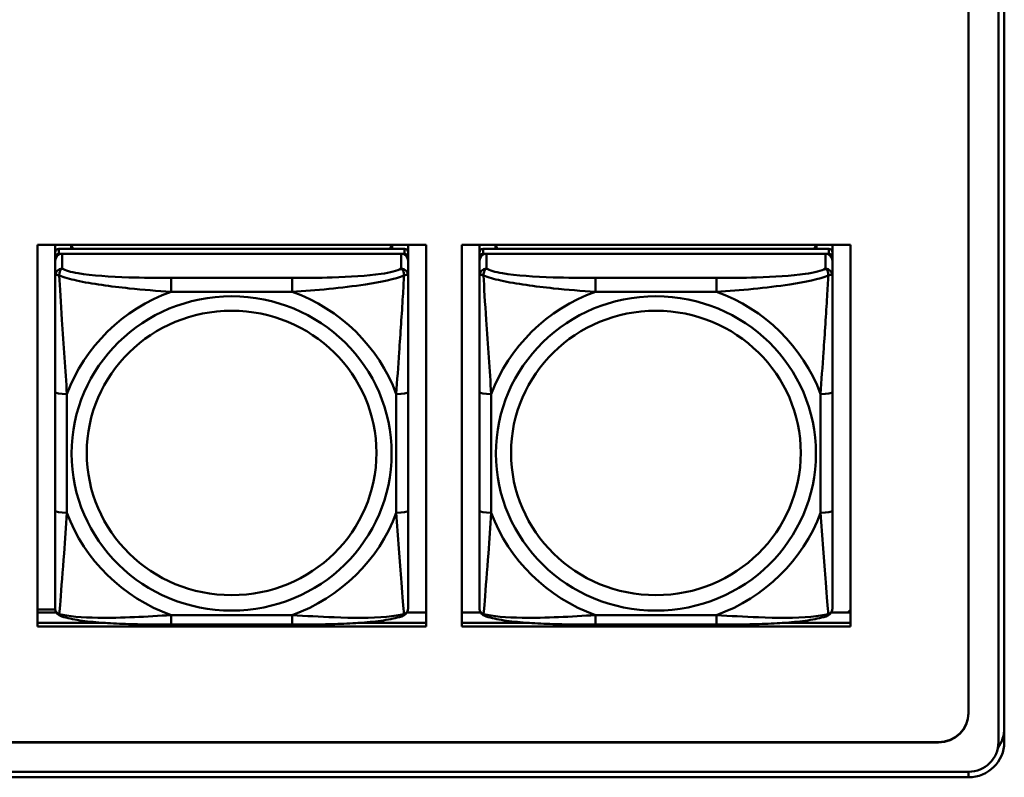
# Model space of a CAD drawing. Header units: inches. Extents: x 2.9 to 75, y -2.3 to 43.7.
# Tile 78 of 155: x 51.7 to 53.3, y 10.9 to 12.2. Entities that reach past the tile are written whole.
import ezdxf

# ---------------------------------------------------------------- set-up
doc = ezdxf.new("R2010")
doc.units = ezdxf.units.IN
doc.header["$MEASUREMENT"] = 0
doc.layers.add('Visible Edges(ROSSANSI)', color=7, linetype='Continuous', lineweight=50)
doc.layers.add('Visible Tangent Edges(ROSSANSI)', color=7, linetype='Continuous', lineweight=50)

msp = doc.modelspace()

# ---------------------------------------------------------------- linework, layer by layer
at = {"layer": 'Visible Edges(ROSSANSI)'}
for p, q in [((53.2403, 15.9876), (53.2403, 11.0343)), ((53.2904, 10.9853), (53.2904, 15.9384)), ((53.3003, 15.9388), (53.3003, 10.9857)), ((51.6824, 11.1789), (51.6824, 11.8176)), ((51.6824, 11.8176), (52.333, 11.8176)), ((51.712, 11.8052), (51.712, 11.8176)), ((51.7386, 11.811), (51.7386, 11.8176)), ((51.7424, 11.811), (51.7391, 11.8176)), ((52.2756, 11.8176), (52.2723, 11.811)), ((52.276, 11.8176), (52.276, 11.811)), ((52.3026, 11.8176), (52.3026, 11.8052)), ((52.333, 11.8176), (52.333, 11.1789)), ((52.3924, 11.1789), (52.3924, 11.8176)), ((52.3924, 11.8176), (53.043, 11.8176)), ((52.422, 11.8052), (52.422, 11.8176)), ((52.4486, 11.811), (52.4486, 11.8176)), ((52.4524, 11.811), (52.4491, 11.8176)), ((52.9856, 11.8176), (52.9823, 11.811)), ((52.986, 11.8176), (52.986, 11.811)), ((53.0126, 11.8176), (53.0126, 11.8052)), ((53.043, 11.8176), (53.043, 11.1789)), ((51.712, 11.8052), (51.712, 11.797)), ((51.712, 11.7912), (51.712, 11.797)), ((52.2967, 11.811), (51.718, 11.811)), ((51.718, 11.8028), (52.2967, 11.8028)), ((52.2908, 11.8028), (51.7239, 11.8028)), ((52.3026, 11.797), (52.3026, 11.8052)), ((52.3026, 11.797), (52.3026, 11.7912)), ((52.422, 11.8052), (52.422, 11.797)), ((52.422, 11.7912), (52.422, 11.797)), ((53.0067, 11.811), (52.428, 11.811)), ((52.428, 11.8028), (53.0067, 11.8028)), ((53.0008, 11.8028), (52.4339, 11.8028)), ((53.0126, 11.797), (53.0126, 11.8052)), ((53.0126, 11.797), (53.0126, 11.7912)), ((51.712, 11.7912), (51.712, 11.7663)), ((52.3026, 11.7663), (52.3026, 11.7912)), ((52.422, 11.7912), (52.422, 11.7663)), ((53.0126, 11.7663), (53.0126, 11.7912)), ((51.712, 11.5718), (51.712, 11.3732)), ((52.3026, 11.3732), (52.3026, 11.5718)), ((52.422, 11.5718), (52.422, 11.3732)), ((53.0126, 11.3732), (53.0126, 11.5718)), ((51.6824, 11.2074), (51.7122, 11.2074)), ((53.043, 11.2071), (53.0384, 11.2027)), ((51.6824, 11.2027), (51.7139, 11.2027)), ((52.3007, 11.2027), (52.333, 11.2027)), ((52.3924, 11.2027), (52.4239, 11.2027)), ((53.0107, 11.2027), (53.043, 11.2027)), ((51.6824, 11.185), (51.796, 11.185)), ((51.796, 11.185), (51.6824, 11.185)), ((52.333, 11.1789), (51.6824, 11.1789)), ((52.1085, 11.1822), (51.9062, 11.1822)), ((52.2187, 11.185), (52.333, 11.185)), ((52.333, 11.185), (52.2187, 11.185)), ((52.3924, 11.185), (52.506, 11.185)), ((52.506, 11.185), (52.3924, 11.185)), ((53.043, 11.1789), (52.3924, 11.1789)), ((52.8185, 11.1822), (52.6162, 11.1822)), ((52.9287, 11.185), (53.043, 11.185)), ((53.043, 11.185), (52.9287, 11.185)), ((35.8151, 10.9856), (53.1903, 10.9856)), ((53.1903, 10.9852), (35.8151, 10.9852)), ((53.2403, 10.9268), (35.8642, 10.9268)), ((35.8652, 10.9361), (53.2403, 10.9361))]:
    msp.add_line(p, q, dxfattribs=at)
for centre, major_axis, start_param, end_param in [((51.718, 11.8052), (-0.00591, 0), 4.712389, 6.283185), ((51.718, 11.797), (-0.00591, 0), 4.712389, 6.283185), ((51.7239, 11.7912), (-0.0118, 0), 4.712389, 6.283185), ((52.2908, 11.7912), (0.0118, 0), 0, 1.570796), ((52.2967, 11.8052), (0.00591, 0), 0, 1.570796), ((52.2967, 11.797), (0.00591, 0), 0, 1.570796), ((52.428, 11.8052), (-0.00591, 0), 4.712389, 6.283185), ((52.428, 11.797), (-0.00591, 0), 4.712389, 6.283185), ((52.4339, 11.7912), (-0.0118, 0), 4.712389, 6.283185), ((53.0008, 11.7912), (0.0118, 0), 0, 1.570796), ((53.0067, 11.8052), (0.00591, 0), 0, 1.570796), ((53.0067, 11.797), (0.00591, 0), 0, 1.570796), ((53.1903, 11.0347), (0.05, 0), 4.712389, 6.283185), ((53.1903, 11.0343), (0.05, 0), 4.712389, 6.283185), ((53.2403, 11.0094), (0.06, 0), 5.67165, 6.283185), ((53.2403, 10.9857), (0.06, 0), 4.712389, 6.283185), ((53.2403, 10.9853), (0.0501, 0), 4.712389, 6.283185)]:
    msp.add_ellipse(centre, major_axis=major_axis, ratio=0.981793, start_param=start_param, end_param=end_param, dxfattribs=at)
for points, knots in [([(51.712, 11.7663), (51.712, 11.7572), (51.712, 11.7419), (51.712, 11.7247), (51.712, 11.6983), (51.712, 11.668), (51.712, 11.6386), (51.712, 11.6162), (51.712, 11.5938), (51.712, 11.5718)], [-0.7968224, -0.7968224, -0.7968224, -0.7968224, -0.6514613, -0.6514613, -0.6514613, -0.427691, -0.427691, -0.427691, -0.2569517, -0.2569517, -0.2569517, -0.2569517]), ([(52.3026, 11.5718), (52.3026, 11.595), (52.3026, 11.6188), (52.3026, 11.6424), (52.3026, 11.6735), (52.3026, 11.7058), (52.3026, 11.7326), (52.3026, 11.7465), (52.3026, 11.7585), (52.3026, 11.7663)], [0.2569537, 0.2569537, 0.2569537, 0.2569537, 0.4371919, 0.4371919, 0.4371919, 0.6739428, 0.6739428, 0.6739428, 0.7963818, 0.7963818, 0.7963818, 0.7963818]), ([(52.422, 11.7663), (52.422, 11.7572), (52.422, 11.7419), (52.422, 11.7247), (52.422, 11.6983), (52.422, 11.668), (52.422, 11.6386), (52.422, 11.6162), (52.422, 11.5938), (52.422, 11.5718)], [-0.7968224, -0.7968224, -0.7968224, -0.7968224, -0.6514613, -0.6514613, -0.6514613, -0.427691, -0.427691, -0.427691, -0.2569517, -0.2569517, -0.2569517, -0.2569517]), ([(53.0126, 11.5718), (53.0126, 11.595), (53.0126, 11.6188), (53.0126, 11.6424), (53.0126, 11.6735), (53.0126, 11.7058), (53.0126, 11.7326), (53.0126, 11.7465), (53.0126, 11.7585), (53.0126, 11.7663)], [0.2569537, 0.2569537, 0.2569537, 0.2569537, 0.4371919, 0.4371919, 0.4371919, 0.6739428, 0.6739428, 0.6739428, 0.7963818, 0.7963818, 0.7963818, 0.7963818]), ([(51.712, 11.3732), (51.712, 11.35), (51.712, 11.3266), (51.712, 11.3044), (51.712, 11.2752), (51.712, 11.2469), (51.712, 11.2281), (51.712, 11.2183), (51.712, 11.2115), (51.712, 11.2097)], [0.2569537, 0.2569537, 0.2569537, 0.2569537, 0.4371919, 0.4371919, 0.4371919, 0.6739428, 0.6739428, 0.6739428, 0.7963818, 0.7963818, 0.7963818, 0.7963818]), ([(52.3026, 11.2097), (52.3026, 11.2118), (52.3026, 11.2211), (52.3026, 11.2338), (52.3026, 11.2534), (52.3026, 11.2803), (52.3026, 11.308), (52.3026, 11.3291), (52.3026, 11.3512), (52.3026, 11.3732)], [-0.7968224, -0.7968224, -0.7968224, -0.7968224, -0.6514613, -0.6514613, -0.6514613, -0.427691, -0.427691, -0.427691, -0.2569517, -0.2569517, -0.2569517, -0.2569517]), ([(52.422, 11.3732), (52.422, 11.35), (52.422, 11.3266), (52.422, 11.3044), (52.422, 11.2752), (52.422, 11.2469), (52.422, 11.2281), (52.422, 11.2183), (52.422, 11.2115), (52.422, 11.2097)], [0.2569537, 0.2569537, 0.2569537, 0.2569537, 0.4371919, 0.4371919, 0.4371919, 0.6739428, 0.6739428, 0.6739428, 0.7963818, 0.7963818, 0.7963818, 0.7963818]), ([(53.0126, 11.2097), (53.0126, 11.2118), (53.0126, 11.2211), (53.0126, 11.2338), (53.0126, 11.2534), (53.0126, 11.2803), (53.0126, 11.308), (53.0126, 11.3291), (53.0126, 11.3512), (53.0126, 11.3732)], [-0.7968224, -0.7968224, -0.7968224, -0.7968224, -0.6514613, -0.6514613, -0.6514613, -0.427691, -0.427691, -0.427691, -0.2569517, -0.2569517, -0.2569517, -0.2569517]), ([(51.7201, 11.1973), (51.719, 11.1978), (51.7179, 11.1984), (51.716, 11.2), (51.7151, 11.2009), (51.7137, 11.2029), (51.7132, 11.2039), (51.7125, 11.2058), (51.7123, 11.2066), (51.7121, 11.2083), (51.712, 11.209), (51.712, 11.2097)], [0.02510739, 0.02510739, 0.02510739, 0.02510739, 0.03073999, 0.03073999, 0.03637259, 0.03637259, 0.0420052, 0.0420052, 0.0476378, 0.0476378, 0.0532704, 0.0532704, 0.0532704, 0.0532704]), ([(52.2946, 11.1973), (52.2956, 11.1978), (52.2967, 11.1984), (52.2987, 11.2), (52.2995, 11.2009), (52.3009, 11.2029), (52.3014, 11.2039), (52.3021, 11.2058), (52.3023, 11.2066), (52.3026, 11.2083), (52.3026, 11.209), (52.3026, 11.2097)], [0.02510739, 0.02510739, 0.02510739, 0.02510739, 0.03073999, 0.03073999, 0.03637259, 0.03637259, 0.0420052, 0.0420052, 0.0476378, 0.0476378, 0.0532704, 0.0532704, 0.0532704, 0.0532704]), ([(52.4301, 11.1973), (52.429, 11.1978), (52.4279, 11.1984), (52.426, 11.2), (52.4251, 11.2009), (52.4237, 11.2029), (52.4232, 11.2039), (52.4225, 11.2058), (52.4223, 11.2066), (52.4221, 11.2083), (52.422, 11.209), (52.422, 11.2097)], [0.02510739, 0.02510739, 0.02510739, 0.02510739, 0.03073999, 0.03073999, 0.03637259, 0.03637259, 0.0420052, 0.0420052, 0.0476378, 0.0476378, 0.0532704, 0.0532704, 0.0532704, 0.0532704]), ([(53.0046, 11.1973), (53.0056, 11.1978), (53.0067, 11.1984), (53.0087, 11.2), (53.0095, 11.2009), (53.0109, 11.2029), (53.0114, 11.2039), (53.0121, 11.2058), (53.0123, 11.2066), (53.0126, 11.2083), (53.0126, 11.209), (53.0126, 11.2097)], [0.02510739, 0.02510739, 0.02510739, 0.02510739, 0.03073999, 0.03073999, 0.03637259, 0.03637259, 0.0420052, 0.0420052, 0.0476378, 0.0476378, 0.0532704, 0.0532704, 0.0532704, 0.0532704]), ([(51.9062, 11.1822), (51.8926, 11.1822), (51.879, 11.1823), (51.8517, 11.1827), (51.8381, 11.183), (51.8112, 11.184), (51.7979, 11.1848), (51.7723, 11.1869), (51.7601, 11.1882), (51.738, 11.1919), (51.7285, 11.1939), (51.7201, 11.1973)], [0.2569517, 0.2569517, 0.2569517, 0.2569517, 0.3597049, 0.3597049, 0.4624581, 0.4624581, 0.5652112, 0.5652112, 0.6679644, 0.6679644, 0.7707176, 0.7707176, 0.7707176, 0.7707176]), ([(52.2946, 11.1973), (52.2861, 11.1939), (52.2766, 11.1919), (52.2546, 11.1882), (52.2424, 11.1869), (52.2167, 11.1848), (52.2034, 11.184), (52.1766, 11.183), (52.163, 11.1827), (52.1357, 11.1823), (52.122, 11.1822), (52.1085, 11.1822)], [-0.7703505, -0.7703505, -0.7703505, -0.7703505, -0.6676711, -0.6676711, -0.5649918, -0.5649918, -0.4623124, -0.4623124, -0.3596331, -0.3596331, -0.2569537, -0.2569537, -0.2569537, -0.2569537]), ([(52.6162, 11.1822), (52.6026, 11.1822), (52.589, 11.1823), (52.5617, 11.1827), (52.5481, 11.183), (52.5212, 11.184), (52.5079, 11.1848), (52.4823, 11.1869), (52.4701, 11.1882), (52.448, 11.1919), (52.4385, 11.1939), (52.4301, 11.1973)], [0.2569517, 0.2569517, 0.2569517, 0.2569517, 0.3597049, 0.3597049, 0.4624581, 0.4624581, 0.5652112, 0.5652112, 0.6679644, 0.6679644, 0.7707176, 0.7707176, 0.7707176, 0.7707176]), ([(53.0046, 11.1973), (52.9961, 11.1939), (52.9866, 11.1919), (52.9646, 11.1882), (52.9524, 11.1869), (52.9267, 11.1848), (52.9134, 11.184), (52.8866, 11.183), (52.873, 11.1827), (52.8457, 11.1823), (52.832, 11.1822), (52.8185, 11.1822)], [-0.7703505, -0.7703505, -0.7703505, -0.7703505, -0.6676711, -0.6676711, -0.5649918, -0.5649918, -0.4623124, -0.4623124, -0.3596331, -0.3596331, -0.2569537, -0.2569537, -0.2569537, -0.2569537])]:
    msp.add_open_spline(points, degree=3, knots=knots, dxfattribs=at)
at = {"layer": 'Visible Tangent Edges(ROSSANSI)'}
for p, q in [((51.718, 11.8028), (51.718, 11.811)), ((51.7239, 11.7779), (51.7239, 11.8028)), ((52.2908, 11.8028), (52.2908, 11.7779)), ((52.2967, 11.811), (52.2967, 11.8028)), ((52.428, 11.8028), (52.428, 11.811)), ((52.4339, 11.7779), (52.4339, 11.8028)), ((53.0008, 11.8028), (53.0008, 11.7779)), ((53.0067, 11.811), (53.0067, 11.8028)), ((51.9062, 11.7624), (51.9062, 11.7393)), ((52.1085, 11.7624), (51.9062, 11.7624)), ((52.1085, 11.7624), (52.1085, 11.7393)), ((52.6162, 11.7624), (52.6162, 11.7393)), ((52.8185, 11.7624), (52.6162, 11.7624)), ((52.8185, 11.7624), (52.8185, 11.7393)), ((51.9062, 11.7393), (52.1085, 11.7393)), ((52.6162, 11.7393), (52.8185, 11.7393)), ((51.7317, 11.3694), (51.7317, 11.5681)), ((52.2829, 11.5681), (52.2829, 11.3694)), ((52.4417, 11.3694), (52.4417, 11.5681)), ((52.9929, 11.5681), (52.9929, 11.3694)), ((52.1085, 11.1982), (51.9062, 11.1982)), ((51.9062, 11.1822), (51.9062, 11.1982)), ((52.1085, 11.1822), (52.1085, 11.1982)), ((52.8185, 11.1982), (52.6162, 11.1982)), ((52.6162, 11.1822), (52.6162, 11.1982)), ((52.8185, 11.1822), (52.8185, 11.1982)), ((53.1903, 10.9856), (53.1903, 10.9852)), ((53.2403, 10.9268), (53.2403, 10.9361))]:
    msp.add_line(p, q, dxfattribs=at)
for centre, major_axis, ratio, start_param, end_param in [((51.7239, 11.7663), (-0.0118, 0), 0.981793, 4.712389, 6.283185), ((52.2908, 11.7663), (0.0118, 0), 0.981793, 0, 1.570796), ((52.4339, 11.7663), (-0.0118, 0), 0.981793, 4.712389, 6.283185), ((53.0008, 11.7663), (0.0118, 0), 0.981793, 0, 1.570796), ((52.0073, 11.4687), (-0.2936, 0), 0.981793, 5.064156, 5.931419), ((52.0073, 11.4687), (0.2936, 0), 0.981793, 0.351767, 1.21903), ((52.7173, 11.4687), (-0.2936, 0), 0.981793, 5.064156, 5.931419), ((52.7173, 11.4687), (0.2936, 0), 0.981793, 0.351767, 1.21903), ((51.7317, 11.5718), (-0.0197, 0), 0.189952, 0, 1.570796), ((52.2829, 11.5718), (0.0197, 0), 0.189952, 4.712389, 6.283185), ((52.4417, 11.5718), (-0.0197, 0), 0.189952, 0, 1.570796), ((52.9929, 11.5718), (0.0197, 0), 0.189952, 4.712389, 6.283185), ((51.7317, 11.3732), (-0.0197, 0), 0.189952, 0, 1.570796), ((52.0073, 11.4687), (-0.2936, 0), 0.981793, 0.351767, 1.21903), ((52.0073, 11.4687), (0.2936, 0), 0.981793, 5.064156, 5.931419), ((52.2829, 11.3732), (0.0197, 0), 0.189952, 4.712389, 6.283185), ((52.4417, 11.3732), (-0.0197, 0), 0.189952, 0, 1.570796), ((52.7173, 11.4687), (-0.2936, 0), 0.981793, 0.351767, 1.21903), ((52.7173, 11.4687), (0.2936, 0), 0.981793, 5.064156, 5.931419), ((52.9929, 11.3732), (0.0197, 0), 0.189952, 4.712389, 6.283185)]:
    msp.add_ellipse(centre, major_axis=major_axis, ratio=ratio, start_param=start_param, end_param=end_param, dxfattribs=at)
for centre, major_axis in [((52.0073, 11.4687), (-0.2678, 0)), ((52.7173, 11.4687), (-0.2678, 0)), ((52.0073, 11.4695), (-0.2424, 0)), ((52.7173, 11.4695), (-0.2424, 0))]:
    msp.add_ellipse(centre, major_axis=major_axis, ratio=0.981793, dxfattribs=at)
for points, knots in [([(51.712, 11.7663), (51.712, 11.7665), (51.7121, 11.7667), (51.7124, 11.7671), (51.7125, 11.7672), (51.7129, 11.7674), (51.7131, 11.7674), (51.7134, 11.7674), (51.7135, 11.7675), (51.714, 11.7675), (51.7143, 11.7675), (51.7152, 11.7674), (51.7159, 11.7672), (51.7173, 11.7669), (51.7181, 11.7666), (51.7189, 11.7663)], [-0.0532704, -0.0532704, -0.0532704, -0.0532704, -0.04377373, -0.04377373, -0.03521335, -0.03521335, -0.02986312, -0.02986312, -0.02651922, -0.02651922, -0.01983142, -0.01983142, -0.00913095, -0.00913095, 0.00023197, 0.00023197, 0.00023197, 0.00023197]), ([(51.7189, 11.7663), (51.7189, 11.7674), (51.7189, 11.7685), (51.7192, 11.7705), (51.7194, 11.7715), (51.7198, 11.7729), (51.72, 11.7734), (51.7203, 11.7741), (51.7204, 11.7744), (51.7208, 11.7749), (51.721, 11.7753), (51.7215, 11.776), (51.7219, 11.7765), (51.7228, 11.7772), (51.7233, 11.7776), (51.7239, 11.7779)], [-0.00023197, -0.00023197, -0.00023197, -0.00023197, 0.00913095, 0.00913095, 0.01983142, 0.01983142, 0.02651922, 0.02651922, 0.02986312, 0.02986312, 0.03521335, 0.03521335, 0.04377373, 0.04377373, 0.0532704, 0.0532704, 0.0532704, 0.0532704]), ([(51.7189, 11.7663), (51.7265, 11.7634), (51.7366, 11.7605), (51.7736, 11.7524), (51.8053, 11.7481), (51.8596, 11.7425), (51.8828, 11.7406), (51.9062, 11.7393)], [-0.7478145, -0.7478145, -0.7478145, -0.7478145, -0.6493253, -0.6493253, -0.427691, -0.427691, -0.2569537, -0.2569537, -0.2569537, -0.2569537]), ([(51.7317, 11.5681), (51.7293, 11.6078), (51.726, 11.6499), (51.7214, 11.7199), (51.7198, 11.7474), (51.7189, 11.7663)], [0.2569517, 0.2569517, 0.2569517, 0.2569517, 0.5559983, 0.5559983, 0.7482818, 0.7482818, 0.7482818, 0.7482818]), ([(51.9062, 11.7624), (51.8825, 11.7624), (51.8585, 11.7626), (51.8352, 11.7633), (51.8045, 11.7643), (51.7736, 11.7663), (51.7504, 11.7703), (51.7383, 11.7723), (51.7287, 11.7749), (51.7239, 11.7779)], [0.2569537, 0.2569537, 0.2569537, 0.2569537, 0.4371919, 0.4371919, 0.4371919, 0.6739428, 0.6739428, 0.6739428, 0.7963818, 0.7963818, 0.7963818, 0.7963818]), ([(52.2908, 11.7779), (52.2851, 11.7744), (52.2726, 11.7714), (52.2573, 11.7692), (52.2339, 11.7657), (52.2048, 11.764), (52.1757, 11.7632), (52.1535, 11.7625), (52.1309, 11.7624), (52.1085, 11.7624)], [-0.7968224, -0.7968224, -0.7968224, -0.7968224, -0.6514613, -0.6514613, -0.6514613, -0.427691, -0.427691, -0.427691, -0.2569517, -0.2569517, -0.2569517, -0.2569517]), ([(52.1085, 11.7393), (52.1489, 11.7416), (52.1913, 11.7454), (52.257, 11.7555), (52.2814, 11.7606), (52.2957, 11.7663)], [0.2569517, 0.2569517, 0.2569517, 0.2569517, 0.5559983, 0.5559983, 0.7482818, 0.7482818, 0.7482818, 0.7482818]), ([(52.2957, 11.7663), (52.2953, 11.7564), (52.2946, 11.7443), (52.2921, 11.7022), (52.2898, 11.669), (52.286, 11.614), (52.2843, 11.5909), (52.2829, 11.5681)], [-0.7478145, -0.7478145, -0.7478145, -0.7478145, -0.6493253, -0.6493253, -0.427691, -0.427691, -0.2569537, -0.2569537, -0.2569537, -0.2569537]), ([(52.2908, 11.7779), (52.2913, 11.7776), (52.2918, 11.7772), (52.2927, 11.7765), (52.2931, 11.776), (52.2937, 11.7753), (52.2939, 11.7749), (52.2942, 11.7744), (52.2943, 11.7741), (52.2946, 11.7734), (52.2948, 11.7729), (52.2953, 11.7715), (52.2955, 11.7705), (52.2957, 11.7685), (52.2958, 11.7674), (52.2957, 11.7663)], [-0.0532704, -0.0532704, -0.0532704, -0.0532704, -0.04377373, -0.04377373, -0.03521335, -0.03521335, -0.02986312, -0.02986312, -0.02651922, -0.02651922, -0.01983142, -0.01983142, -0.00913095, -0.00913095, 0.00023197, 0.00023197, 0.00023197, 0.00023197]), ([(52.2957, 11.7663), (52.2966, 11.7666), (52.2973, 11.7669), (52.2988, 11.7672), (52.2994, 11.7674), (52.3004, 11.7675), (52.3007, 11.7675), (52.3011, 11.7675), (52.3012, 11.7674), (52.3015, 11.7674), (52.3017, 11.7674), (52.3021, 11.7672), (52.3023, 11.7671), (52.3025, 11.7667), (52.3026, 11.7665), (52.3026, 11.7663)], [-0.00023197, -0.00023197, -0.00023197, -0.00023197, 0.00913095, 0.00913095, 0.01983142, 0.01983142, 0.02651922, 0.02651922, 0.02986312, 0.02986312, 0.03521335, 0.03521335, 0.04377373, 0.04377373, 0.0532704, 0.0532704, 0.0532704, 0.0532704]), ([(52.422, 11.7663), (52.422, 11.7665), (52.4221, 11.7667), (52.4224, 11.7671), (52.4225, 11.7672), (52.4229, 11.7674), (52.4231, 11.7674), (52.4234, 11.7674), (52.4235, 11.7675), (52.424, 11.7675), (52.4243, 11.7675), (52.4252, 11.7674), (52.4259, 11.7672), (52.4273, 11.7669), (52.4281, 11.7666), (52.4289, 11.7663)], [-0.0532704, -0.0532704, -0.0532704, -0.0532704, -0.04377373, -0.04377373, -0.03521335, -0.03521335, -0.02986312, -0.02986312, -0.02651922, -0.02651922, -0.01983142, -0.01983142, -0.00913095, -0.00913095, 0.00023197, 0.00023197, 0.00023197, 0.00023197]), ([(52.4289, 11.7663), (52.4289, 11.7674), (52.4289, 11.7685), (52.4292, 11.7705), (52.4294, 11.7715), (52.4298, 11.7729), (52.43, 11.7734), (52.4303, 11.7741), (52.4304, 11.7744), (52.4308, 11.7749), (52.431, 11.7753), (52.4315, 11.776), (52.4319, 11.7765), (52.4328, 11.7772), (52.4333, 11.7776), (52.4339, 11.7779)], [-0.00023197, -0.00023197, -0.00023197, -0.00023197, 0.00913095, 0.00913095, 0.01983142, 0.01983142, 0.02651922, 0.02651922, 0.02986312, 0.02986312, 0.03521335, 0.03521335, 0.04377373, 0.04377373, 0.0532704, 0.0532704, 0.0532704, 0.0532704]), ([(52.4289, 11.7663), (52.4365, 11.7634), (52.4466, 11.7605), (52.4836, 11.7524), (52.5153, 11.7481), (52.5696, 11.7425), (52.5928, 11.7406), (52.6162, 11.7393)], [-0.7478145, -0.7478145, -0.7478145, -0.7478145, -0.6493253, -0.6493253, -0.427691, -0.427691, -0.2569537, -0.2569537, -0.2569537, -0.2569537]), ([(52.4417, 11.5681), (52.4393, 11.6078), (52.436, 11.6499), (52.4314, 11.7199), (52.4298, 11.7474), (52.4289, 11.7663)], [0.2569517, 0.2569517, 0.2569517, 0.2569517, 0.5559983, 0.5559983, 0.7482818, 0.7482818, 0.7482818, 0.7482818]), ([(52.6162, 11.7624), (52.5925, 11.7624), (52.5685, 11.7626), (52.5452, 11.7633), (52.5145, 11.7643), (52.4836, 11.7663), (52.4604, 11.7703), (52.4483, 11.7723), (52.4387, 11.7749), (52.4339, 11.7779)], [0.2569537, 0.2569537, 0.2569537, 0.2569537, 0.4371919, 0.4371919, 0.4371919, 0.6739428, 0.6739428, 0.6739428, 0.7963818, 0.7963818, 0.7963818, 0.7963818]), ([(53.0008, 11.7779), (52.9951, 11.7744), (52.9826, 11.7714), (52.9673, 11.7692), (52.9439, 11.7657), (52.9148, 11.764), (52.8857, 11.7632), (52.8635, 11.7625), (52.8409, 11.7624), (52.8185, 11.7624)], [-0.7968224, -0.7968224, -0.7968224, -0.7968224, -0.6514613, -0.6514613, -0.6514613, -0.427691, -0.427691, -0.427691, -0.2569517, -0.2569517, -0.2569517, -0.2569517]), ([(52.8185, 11.7393), (52.8589, 11.7416), (52.9013, 11.7454), (52.967, 11.7555), (52.9914, 11.7606), (53.0057, 11.7663)], [0.2569517, 0.2569517, 0.2569517, 0.2569517, 0.5559983, 0.5559983, 0.7482818, 0.7482818, 0.7482818, 0.7482818]), ([(53.0057, 11.7663), (53.0053, 11.7564), (53.0046, 11.7443), (53.0021, 11.7022), (52.9998, 11.669), (52.996, 11.614), (52.9943, 11.5909), (52.9929, 11.5681)], [-0.7478145, -0.7478145, -0.7478145, -0.7478145, -0.6493253, -0.6493253, -0.427691, -0.427691, -0.2569537, -0.2569537, -0.2569537, -0.2569537]), ([(53.0008, 11.7779), (53.0013, 11.7776), (53.0018, 11.7772), (53.0027, 11.7765), (53.0031, 11.776), (53.0037, 11.7753), (53.0039, 11.7749), (53.0042, 11.7744), (53.0043, 11.7741), (53.0046, 11.7734), (53.0048, 11.7729), (53.0053, 11.7715), (53.0055, 11.7705), (53.0057, 11.7685), (53.0058, 11.7674), (53.0057, 11.7663)], [-0.0532704, -0.0532704, -0.0532704, -0.0532704, -0.04377373, -0.04377373, -0.03521335, -0.03521335, -0.02986312, -0.02986312, -0.02651922, -0.02651922, -0.01983142, -0.01983142, -0.00913095, -0.00913095, 0.00023197, 0.00023197, 0.00023197, 0.00023197]), ([(53.0057, 11.7663), (53.0066, 11.7666), (53.0073, 11.7669), (53.0088, 11.7672), (53.0094, 11.7674), (53.0104, 11.7675), (53.0107, 11.7675), (53.0111, 11.7675), (53.0112, 11.7674), (53.0115, 11.7674), (53.0117, 11.7674), (53.0121, 11.7672), (53.0123, 11.7671), (53.0125, 11.7667), (53.0126, 11.7665), (53.0126, 11.7663)], [-0.00023197, -0.00023197, -0.00023197, -0.00023197, 0.00913095, 0.00913095, 0.01983142, 0.01983142, 0.02651922, 0.02651922, 0.02986312, 0.02986312, 0.03521335, 0.03521335, 0.04377373, 0.04377373, 0.0532704, 0.0532704, 0.0532704, 0.0532704]), ([(51.7189, 11.2), (51.7194, 11.2051), (51.72, 11.2126), (51.7225, 11.2433), (51.7248, 11.2724), (51.7287, 11.3239), (51.7303, 11.3464), (51.7317, 11.3694)], [-0.7478145, -0.7478145, -0.7478145, -0.7478145, -0.6493253, -0.6493253, -0.427691, -0.427691, -0.2569537, -0.2569537, -0.2569537, -0.2569537]), ([(52.2829, 11.3694), (52.2853, 11.3297), (52.2886, 11.2886), (52.2932, 11.2297), (52.2948, 11.2092), (52.2957, 11.2)], [0.2569517, 0.2569517, 0.2569517, 0.2569517, 0.5559983, 0.5559983, 0.7482818, 0.7482818, 0.7482818, 0.7482818]), ([(52.4289, 11.2), (52.4294, 11.2051), (52.43, 11.2126), (52.4325, 11.2433), (52.4348, 11.2724), (52.4387, 11.3239), (52.4403, 11.3464), (52.4417, 11.3694)], [-0.7478145, -0.7478145, -0.7478145, -0.7478145, -0.6493253, -0.6493253, -0.427691, -0.427691, -0.2569537, -0.2569537, -0.2569537, -0.2569537]), ([(52.9929, 11.3694), (52.9953, 11.3297), (52.9986, 11.2886), (53.0032, 11.2297), (53.0048, 11.2092), (53.0057, 11.2)], [0.2569517, 0.2569517, 0.2569517, 0.2569517, 0.5559983, 0.5559983, 0.7482818, 0.7482818, 0.7482818, 0.7482818]), ([(51.7189, 11.2), (51.7181, 11.2003), (51.7173, 11.2006), (51.7159, 11.2014), (51.7152, 11.2019), (51.7143, 11.2029), (51.714, 11.2033), (51.7135, 11.2039), (51.7134, 11.2041), (51.7131, 11.2047), (51.7129, 11.2051), (51.7125, 11.2061), (51.7124, 11.2067), (51.7121, 11.2081), (51.712, 11.2089), (51.712, 11.2097)], [-0.00023197, -0.00023197, -0.00023197, -0.00023197, 0.00913095, 0.00913095, 0.01983142, 0.01983142, 0.02651922, 0.02651922, 0.02986312, 0.02986312, 0.03521335, 0.03521335, 0.04377373, 0.04377373, 0.0532704, 0.0532704, 0.0532704, 0.0532704]), ([(52.3026, 11.2097), (52.3026, 11.2089), (52.3025, 11.2081), (52.3023, 11.2067), (52.3021, 11.2061), (52.3017, 11.2051), (52.3015, 11.2047), (52.3012, 11.2041), (52.3011, 11.2039), (52.3007, 11.2033), (52.3004, 11.2029), (52.2994, 11.2019), (52.2988, 11.2014), (52.2973, 11.2006), (52.2966, 11.2003), (52.2957, 11.2)], [-0.0532704, -0.0532704, -0.0532704, -0.0532704, -0.04377373, -0.04377373, -0.03521335, -0.03521335, -0.02986312, -0.02986312, -0.02651922, -0.02651922, -0.01983142, -0.01983142, -0.00913095, -0.00913095, 0.00023197, 0.00023197, 0.00023197, 0.00023197]), ([(52.4289, 11.2), (52.4281, 11.2003), (52.4273, 11.2006), (52.4259, 11.2014), (52.4252, 11.2019), (52.4243, 11.2029), (52.424, 11.2033), (52.4235, 11.2039), (52.4234, 11.2041), (52.4231, 11.2047), (52.4229, 11.2051), (52.4225, 11.2061), (52.4224, 11.2067), (52.4221, 11.2081), (52.422, 11.2089), (52.422, 11.2097)], [-0.00023197, -0.00023197, -0.00023197, -0.00023197, 0.00913095, 0.00913095, 0.01983142, 0.01983142, 0.02651922, 0.02651922, 0.02986312, 0.02986312, 0.03521335, 0.03521335, 0.04377373, 0.04377373, 0.0532704, 0.0532704, 0.0532704, 0.0532704]), ([(53.0126, 11.2097), (53.0126, 11.2089), (53.0125, 11.2081), (53.0123, 11.2067), (53.0121, 11.2061), (53.0117, 11.2051), (53.0115, 11.2047), (53.0112, 11.2041), (53.0111, 11.2039), (53.0107, 11.2033), (53.0104, 11.2029), (53.0094, 11.2019), (53.0088, 11.2014), (53.0073, 11.2006), (53.0066, 11.2003), (53.0057, 11.2)], [-0.0532704, -0.0532704, -0.0532704, -0.0532704, -0.04377373, -0.04377373, -0.03521335, -0.03521335, -0.02986312, -0.02986312, -0.02651922, -0.02651922, -0.01983142, -0.01983142, -0.00913095, -0.00913095, 0.00023197, 0.00023197, 0.00023197, 0.00023197]), ([(51.7201, 11.1973), (51.7199, 11.1974), (51.7198, 11.1975), (51.7194, 11.1979), (51.7192, 11.1982), (51.7189, 11.199), (51.7189, 11.1995), (51.7189, 11.2)], [-0.02510739, -0.02510739, -0.02510739, -0.02510739, -0.01983142, -0.01983142, -0.00913095, -0.00913095, 0.00023197, 0.00023197, 0.00023197, 0.00023197]), ([(51.9062, 11.1982), (51.8657, 11.1958), (51.8233, 11.1931), (51.7577, 11.1941), (51.7333, 11.196), (51.7189, 11.2)], [0.2569517, 0.2569517, 0.2569517, 0.2569517, 0.5559983, 0.5559983, 0.7482818, 0.7482818, 0.7482818, 0.7482818]), ([(52.2957, 11.2), (52.2881, 11.198), (52.2781, 11.1964), (52.241, 11.1931), (52.2093, 11.1933), (52.1551, 11.1954), (52.1318, 11.1967), (52.1085, 11.1982)], [-0.7478145, -0.7478145, -0.7478145, -0.7478145, -0.6493253, -0.6493253, -0.427691, -0.427691, -0.2569537, -0.2569537, -0.2569537, -0.2569537]), ([(52.2957, 11.2), (52.2958, 11.1995), (52.2957, 11.199), (52.2955, 11.1982), (52.2953, 11.1979), (52.2949, 11.1975), (52.2947, 11.1974), (52.2946, 11.1973)], [-0.00023197, -0.00023197, -0.00023197, -0.00023197, 0.00913095, 0.00913095, 0.01983142, 0.01983142, 0.02510739, 0.02510739, 0.02510739, 0.02510739]), ([(52.4301, 11.1973), (52.4299, 11.1974), (52.4298, 11.1975), (52.4294, 11.1979), (52.4292, 11.1982), (52.4289, 11.199), (52.4289, 11.1995), (52.4289, 11.2)], [-0.02510739, -0.02510739, -0.02510739, -0.02510739, -0.01983142, -0.01983142, -0.00913095, -0.00913095, 0.00023197, 0.00023197, 0.00023197, 0.00023197]), ([(52.6162, 11.1982), (52.5757, 11.1958), (52.5333, 11.1931), (52.4677, 11.1941), (52.4433, 11.196), (52.4289, 11.2)], [0.2569517, 0.2569517, 0.2569517, 0.2569517, 0.5559983, 0.5559983, 0.7482818, 0.7482818, 0.7482818, 0.7482818]), ([(53.0057, 11.2), (52.9981, 11.198), (52.9881, 11.1964), (52.951, 11.1931), (52.9193, 11.1933), (52.8651, 11.1954), (52.8418, 11.1967), (52.8185, 11.1982)], [-0.7478145, -0.7478145, -0.7478145, -0.7478145, -0.6493253, -0.6493253, -0.427691, -0.427691, -0.2569537, -0.2569537, -0.2569537, -0.2569537]), ([(53.0057, 11.2), (53.0058, 11.1995), (53.0057, 11.199), (53.0055, 11.1982), (53.0053, 11.1979), (53.0049, 11.1975), (53.0047, 11.1974), (53.0046, 11.1973)], [-0.00023197, -0.00023197, -0.00023197, -0.00023197, 0.00913095, 0.00913095, 0.01983142, 0.01983142, 0.02510739, 0.02510739, 0.02510739, 0.02510739])]:
    msp.add_open_spline(points, degree=3, knots=knots, dxfattribs=at)

doc.saveas('drawing.dxf')
